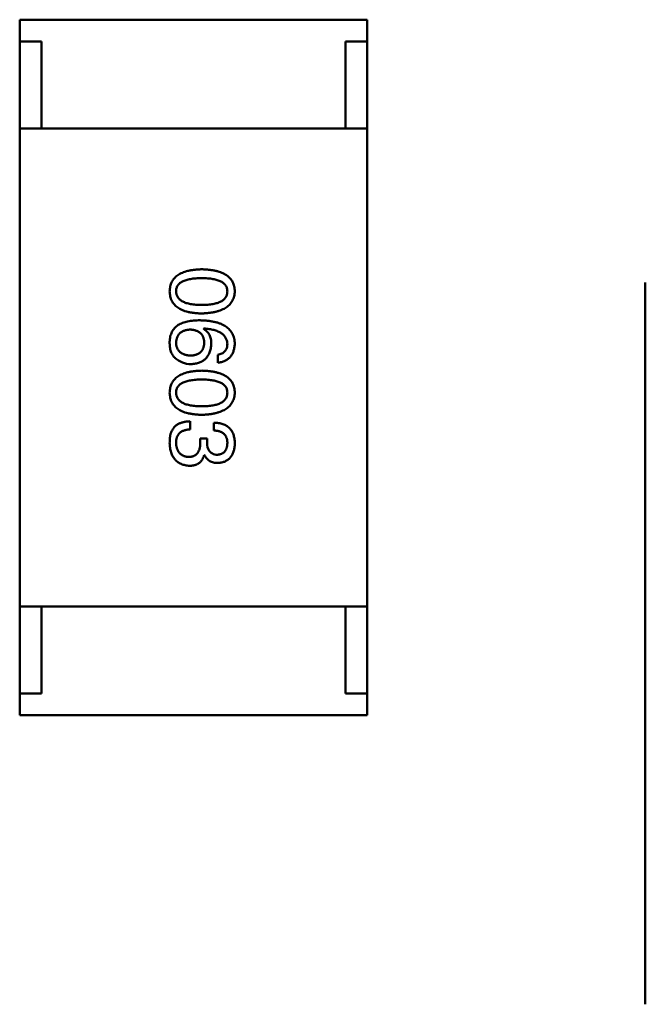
# Model space of a CAD drawing. Header units: millimetres. Extents: x 37 to 395, y 164 to 266.
# Tile 41 of 47: x 326.4 to 327.84, y 225.92 to 228.18. Entities that reach past the tile are written whole.
import ezdxf

# ---------------------------------------------------------------- set-up
doc = ezdxf.new("R2010")
doc.units = ezdxf.units.MM
doc.header["$LTSCALE"] = 0.75
doc.layers.add('Visible', color=7, linetype='Continuous', lineweight=50)

msp = doc.modelspace()

# ---------------------------------------------------------------- linework, layer by layer
at = {"layer": 'Visible'}
for p, q in [((327.1992, 228.1808), (326.3992, 228.1808)), ((326.3992, 228.1308), (326.3992, 228.1808)), ((327.1992, 228.1308), (327.1992, 228.1808)), ((326.3992, 227.9308), (326.3992, 228.1308)), ((326.3992, 228.1308), (326.4492, 228.1308)), ((326.4492, 228.1308), (326.4492, 227.9308)), ((327.1492, 227.9308), (327.1492, 228.1308)), ((327.1492, 228.1308), (327.1992, 228.1308)), ((327.1992, 227.9308), (327.1992, 228.1308)), ((326.3992, 226.8308), (326.3992, 227.9308)), ((326.3992, 227.9308), (327.1992, 227.9308)), ((327.1492, 227.9308), (326.4492, 227.9308)), ((327.1992, 227.9308), (327.1992, 226.8308)), ((327.8392, 227.5762), (327.8392, 227.5759)), ((327.8392, 227.5759), (327.8392, 225.9159)), ((326.8223, 227.4695), (326.8231, 227.4703)), ((326.855, 227.4097), (326.855, 227.3916)), ((326.7919, 227.238), (326.7919, 227.2569)), ((326.846, 227.2536), (326.846, 227.2355)), ((326.8149, 227.2175), (326.8149, 227.2085)), ((326.8305, 227.2175), (326.8149, 227.2175)), ((326.8305, 227.2077), (326.8305, 227.2175)), ((326.8239, 227.179), (326.8247, 227.179)), ((326.3992, 226.8308), (326.3992, 226.6308)), ((326.3992, 226.8308), (327.1992, 226.8308)), ((327.1492, 226.8308), (326.4492, 226.8308)), ((326.4492, 226.6308), (326.4492, 226.8308)), ((327.1492, 226.8308), (327.1492, 226.6308)), ((327.1992, 226.8308), (327.1992, 226.6308)), ((326.3992, 226.6308), (326.4492, 226.6308)), ((326.3992, 226.6308), (326.3992, 226.5808)), ((327.1492, 226.6308), (327.1992, 226.6308)), ((327.1992, 226.6308), (327.1992, 226.5808)), ((327.1992, 226.5808), (326.3992, 226.5808)), ((327.8392, 225.9159), (327.8392, 225.9156))]:
    msp.add_line(p, q, dxfattribs=at)
msp.add_arc((326.7929, 227.4403), 0.0519, 225.691, 270.7052, dxfattribs=at)
for points, knots in [([(326.8182, 227.6066), (326.8152, 227.6065), (326.8095, 227.6063), (326.8012, 227.6055), (326.7935, 227.6044), (326.7863, 227.6029), (326.7797, 227.601), (326.7737, 227.5988), (326.7682, 227.5962), (326.7633, 227.5932), (326.7589, 227.5898), (326.7551, 227.5861), (326.7519, 227.5819), (326.7492, 227.5774), (326.7471, 227.5725), (326.7456, 227.5673), (326.7447, 227.5616), (326.7445, 227.5578), (326.7444, 227.5558)], [0, 0, 0, 0, 0.087693, 0.170223, 0.247496, 0.319826, 0.387768, 0.451403, 0.511459, 0.568358, 0.622671, 0.675251, 0.726739, 0.778422, 0.830759, 0.884394, 0.940865, 1, 1, 1, 1]), ([(326.8944, 227.5558), (326.8943, 227.5578), (326.8941, 227.5616), (326.8932, 227.5673), (326.8916, 227.5725), (326.8894, 227.5774), (326.8867, 227.5819), (326.8833, 227.5861), (326.8794, 227.5898), (326.8749, 227.5932), (326.8698, 227.5962), (326.8641, 227.5988), (326.8579, 227.601), (326.8511, 227.6029), (326.8437, 227.6044), (326.8357, 227.6055), (326.8271, 227.6063), (326.8212, 227.6065), (326.8182, 227.6066)], [0, 0, 0, 0, 0.057911, 0.113262, 0.165956, 0.217443, 0.268511, 0.319665, 0.372, 0.426129, 0.483365, 0.543779, 0.607756, 0.676562, 0.749704, 0.827713, 0.911177, 1, 1, 1, 1]), ([(326.7591, 227.5558), (326.7592, 227.557), (326.7593, 227.5594), (326.76, 227.5629), (326.7611, 227.5661), (326.7628, 227.5691), (326.7649, 227.5719), (326.7674, 227.5744), (326.7705, 227.5766), (326.774, 227.5786), (326.7779, 227.5804), (326.7823, 227.582), (326.7872, 227.5832), (326.7925, 227.5843), (326.7982, 227.5851), (326.8045, 227.5857), (326.8112, 227.586), (326.8158, 227.5861), (326.8182, 227.5861)], [0, 0, 0, 0, 0.049766, 0.097012, 0.143225, 0.188786, 0.235079, 0.282962, 0.333687, 0.387747, 0.445963, 0.508657, 0.576545, 0.649868, 0.72822, 0.812712, 0.903543, 1, 1, 1, 1]), ([(326.8182, 227.5861), (326.8205, 227.5861), (326.8252, 227.586), (326.8319, 227.5857), (326.8381, 227.5851), (326.8439, 227.5843), (326.8492, 227.5832), (326.854, 227.582), (326.8584, 227.5804), (326.8624, 227.5786), (326.8659, 227.5766), (326.8689, 227.5744), (326.8714, 227.5718), (326.8736, 227.5691), (326.8752, 227.5661), (326.8764, 227.5629), (326.877, 227.5594), (326.8771, 227.557), (326.8772, 227.5558)], [0, 0, 0, 0, 0.096452, 0.187278, 0.271765, 0.350519, 0.423437, 0.491321, 0.554011, 0.612224, 0.666281, 0.717003, 0.764884, 0.811423, 0.856783, 0.902993, 0.950236, 1, 1, 1, 1]), ([(326.7444, 227.5558), (326.7445, 227.5538), (326.7447, 227.5499), (326.7456, 227.5443), (326.7471, 227.539), (326.7492, 227.5341), (326.7519, 227.5296), (326.7551, 227.5255), (326.7589, 227.5217), (326.7632, 227.5183), (326.7682, 227.5153), (326.7737, 227.5127), (326.7797, 227.5105), (326.7863, 227.5086), (326.7935, 227.5071), (326.8012, 227.506), (326.8095, 227.5052), (326.8152, 227.505), (326.8182, 227.5049)], [0, 0, 0, 0, 0.059134, 0.115603, 0.169236, 0.221572, 0.273254, 0.32474, 0.377319, 0.431815, 0.488555, 0.548609, 0.612242, 0.680182, 0.75251, 0.829782, 0.91231, 1, 1, 1, 1]), ([(326.8182, 227.5246), (326.8158, 227.5246), (326.8113, 227.5247), (326.8047, 227.525), (326.7985, 227.5256), (326.7928, 227.5265), (326.7875, 227.5276), (326.7827, 227.5289), (326.7783, 227.5305), (326.7744, 227.5323), (326.7709, 227.5344), (326.7678, 227.5367), (326.7652, 227.5392), (326.7631, 227.5421), (326.7614, 227.5452), (326.7601, 227.5485), (326.7594, 227.552), (326.7592, 227.5545), (326.7591, 227.5558)], [0, 0, 0, 0, 0.094834, 0.184067, 0.267029, 0.344713, 0.417334, 0.484367, 0.546941, 0.604717, 0.65953, 0.710539, 0.759381, 0.806382, 0.853027, 0.900623, 0.949121, 1, 1, 1, 1]), ([(326.8182, 227.5049), (326.8212, 227.5051), (326.827, 227.5053), (326.8355, 227.5062), (326.8434, 227.5074), (326.8508, 227.5089), (326.8575, 227.5108), (326.8638, 227.5131), (326.8694, 227.5157), (326.8745, 227.5188), (326.879, 227.5221), (326.883, 227.5258), (326.8863, 227.5299), (326.8891, 227.5344), (326.8913, 227.5393), (326.893, 227.5444), (326.894, 227.55), (326.8943, 227.5538), (326.8944, 227.5558)], [0, 0, 0, 0, 0.088475, 0.171606, 0.249595, 0.322626, 0.391327, 0.455765, 0.516374, 0.573675, 0.628522, 0.681161, 0.732559, 0.783563, 0.83504, 0.887639, 0.942585, 1, 1, 1, 1]), ([(326.8772, 227.5558), (326.8771, 227.5545), (326.877, 227.5521), (326.8764, 227.5485), (326.8752, 227.5452), (326.8736, 227.5421), (326.8714, 227.5393), (326.8689, 227.5367), (326.8659, 227.5344), (326.8624, 227.5323), (326.8584, 227.5305), (326.854, 227.5289), (326.8492, 227.5276), (326.8439, 227.5265), (326.8381, 227.5256), (326.8319, 227.525), (326.8252, 227.5247), (326.8205, 227.5246), (326.8182, 227.5246)], [0, 0, 0, 0, 0.050604, 0.098688, 0.145699, 0.191791, 0.238625, 0.286717, 0.337546, 0.391814, 0.449755, 0.512106, 0.579685, 0.652048, 0.730262, 0.814146, 0.904281, 1, 1, 1, 1]), ([(326.7641, 227.4785), (326.7626, 227.4774), (326.7596, 227.4752), (326.7557, 227.4713), (326.7524, 227.467), (326.7496, 227.4624), (326.7474, 227.4573), (326.7458, 227.4519), (326.7447, 227.4461), (326.7445, 227.4421), (326.7444, 227.44)], [0, 0, 0, 0, 0.125033, 0.246266, 0.36603, 0.485265, 0.606781, 0.732144, 0.862551, 1, 1, 1, 1]), ([(326.8149, 227.4892), (326.8122, 227.4892), (326.8071, 227.4891), (326.7995, 227.4886), (326.7925, 227.4878), (326.7859, 227.4866), (326.7798, 227.4851), (326.7741, 227.4833), (326.7688, 227.4812), (326.7656, 227.4794), (326.7641, 227.4785)], [0, 0, 0, 0, 0.151498, 0.29521, 0.430242, 0.557137, 0.677306, 0.790845, 0.898111, 1, 1, 1, 1]), ([(326.8944, 227.4351), (326.8943, 227.4372), (326.894, 227.4414), (326.8929, 227.4474), (326.8912, 227.453), (326.8889, 227.4582), (326.886, 227.463), (326.8825, 227.4674), (326.8784, 227.4714), (326.8737, 227.475), (326.8684, 227.4782), (326.8625, 227.481), (326.856, 227.4834), (326.8489, 227.4853), (326.8413, 227.4869), (326.833, 227.4881), (326.8241, 227.4889), (326.818, 227.4891), (326.8149, 227.4892)], [0, 0, 0, 0, 0.058957, 0.115262, 0.16907, 0.221312, 0.273147, 0.324961, 0.377649, 0.432026, 0.488925, 0.549039, 0.612912, 0.680653, 0.753056, 0.830314, 0.912483, 1, 1, 1, 1]), ([(326.7591, 227.4367), (326.7592, 227.4379), (326.7593, 227.4403), (326.7598, 227.4436), (326.7605, 227.4468), (326.7615, 227.4497), (326.7626, 227.4525), (326.7641, 227.455), (326.7658, 227.4573), (326.7678, 227.4593), (326.7699, 227.4612), (326.7724, 227.4628), (326.775, 227.4642), (326.7779, 227.4654), (326.7811, 227.4663), (326.7845, 227.4671), (326.7881, 227.4676), (326.7906, 227.4678), (326.7919, 227.4679)], [0, 0, 0, 0, 0.070403, 0.137196, 0.200053, 0.260887, 0.31876, 0.37535, 0.430743, 0.485927, 0.541678, 0.598832, 0.657726, 0.719441, 0.783504, 0.851852, 0.923533, 1, 1, 1, 1]), ([(326.7919, 227.4679), (326.7932, 227.4678), (326.7956, 227.4676), (326.7992, 227.4671), (326.8025, 227.4664), (326.8056, 227.4654), (326.8084, 227.4643), (326.811, 227.4629), (326.8134, 227.4613), (326.8155, 227.4595), (326.8174, 227.4575), (326.8191, 227.4553), (326.8205, 227.4529), (326.8216, 227.4502), (326.8226, 227.4473), (326.8233, 227.4443), (326.8238, 227.441), (326.8238, 227.4387), (326.8239, 227.4376)], [0, 0, 0, 0, 0.076072, 0.148369, 0.216753, 0.281358, 0.342792, 0.401604, 0.458929, 0.514444, 0.569818, 0.625343, 0.681554, 0.739608, 0.800134, 0.863477, 0.929547, 1, 1, 1, 1]), ([(326.8403, 227.4351), (326.8402, 227.4371), (326.8402, 227.4409), (326.8393, 227.4464), (326.8379, 227.4514), (326.8359, 227.456), (326.8334, 227.4601), (326.8302, 227.4638), (326.8265, 227.467), (326.8237, 227.4687), (326.8223, 227.4695)], [0, 0, 0, 0, 0.144617, 0.279572, 0.40596, 0.526097, 0.64389, 0.760003, 0.877724, 1, 1, 1, 1]), ([(326.8231, 227.4703), (326.8252, 227.4702), (326.8293, 227.4699), (326.8353, 227.4691), (326.8409, 227.4682), (326.846, 227.467), (326.8508, 227.4656), (326.8552, 227.4639), (326.8592, 227.4621), (326.8628, 227.46), (326.866, 227.4576), (326.8688, 227.4551), (326.8713, 227.4523), (326.8732, 227.4493), (326.8749, 227.4461), (326.876, 227.4426), (326.8769, 227.4389), (326.8771, 227.4364), (326.8772, 227.4351)], [0, 0, 0, 0, 0.089218, 0.173709, 0.252753, 0.326963, 0.397099, 0.462534, 0.524018, 0.582178, 0.637235, 0.689955, 0.741228, 0.791618, 0.841661, 0.892925, 0.945259, 1, 1, 1, 1]), ([(326.7444, 227.44), (326.7444, 227.4379), (326.7443, 227.4338), (326.7448, 227.428), (326.7456, 227.4226), (326.7469, 227.4177), (326.7487, 227.4133), (326.7509, 227.4094), (326.7535, 227.406), (326.7556, 227.4041), (326.7567, 227.4031)], [0, 0, 0, 0, 0.156782, 0.301945, 0.436395, 0.561474, 0.678489, 0.78853, 0.894967, 1, 1, 1, 1]), ([(326.7928, 227.408), (326.7915, 227.4081), (326.7889, 227.4083), (326.7853, 227.4088), (326.7819, 227.4095), (326.7787, 227.4104), (326.7758, 227.4115), (326.7731, 227.4128), (326.7706, 227.4143), (326.7684, 227.416), (326.7664, 227.4179), (326.7646, 227.42), (326.7631, 227.4223), (326.7618, 227.4248), (326.7608, 227.4275), (326.76, 227.4304), (326.7594, 227.4335), (326.7592, 227.4356), (326.7591, 227.4367)], [0, 0, 0, 0, 0.078863, 0.153308, 0.223539, 0.289857, 0.35341, 0.413572, 0.471721, 0.528235, 0.584279, 0.638781, 0.69466, 0.751251, 0.809198, 0.869697, 0.933318, 1, 1, 1, 1]), ([(326.8239, 227.4376), (326.8238, 227.4364), (326.8237, 227.4342), (326.8233, 227.431), (326.8226, 227.4281), (326.8217, 227.4253), (326.8205, 227.4227), (326.8192, 227.4203), (326.8176, 227.4182), (326.8157, 227.4162), (326.8136, 227.4145), (326.8114, 227.4129), (326.8088, 227.4116), (326.806, 227.4104), (326.803, 227.4096), (326.7998, 227.4088), (326.7964, 227.4083), (326.794, 227.4081), (326.7928, 227.408)], [0, 0, 0, 0, 0.069884, 0.136529, 0.199638, 0.259844, 0.317774, 0.374356, 0.430026, 0.485148, 0.5409, 0.597889, 0.657472, 0.718614, 0.783613, 0.85129, 0.923712, 1, 1, 1, 1]), ([(326.7936, 227.3884), (326.7953, 227.3885), (326.7988, 227.3886), (326.8037, 227.3894), (326.8084, 227.3905), (326.8128, 227.3918), (326.8168, 227.3935), (326.8205, 227.3956), (326.8239, 227.398), (326.827, 227.4008), (326.8298, 227.4039), (326.8323, 227.4074), (326.8344, 227.4112), (326.8362, 227.4153), (326.8377, 227.4198), (326.8389, 227.4246), (326.8398, 227.4297), (326.8401, 227.4333), (326.8403, 227.4351)], [0, 0, 0, 0, 0.071527, 0.139094, 0.20346, 0.264939, 0.323904, 0.381383, 0.437591, 0.493343, 0.549401, 0.606085, 0.664838, 0.725424, 0.788712, 0.855452, 0.925772, 1, 1, 1, 1]), ([(326.855, 227.3916), (326.8565, 227.3918), (326.8595, 227.3922), (326.8637, 227.3932), (326.8677, 227.3943), (326.8713, 227.3958), (326.8748, 227.3976), (326.8779, 227.3996), (326.8808, 227.4019), (326.8834, 227.4045), (326.8857, 227.4074), (326.8878, 227.4105), (326.8896, 227.414), (326.8911, 227.4177), (326.8923, 227.4216), (326.8933, 227.4259), (326.894, 227.4304), (326.8943, 227.4335), (326.8944, 227.4351)], [0, 0, 0, 0, 0.06947, 0.136096, 0.199592, 0.260665, 0.319672, 0.377156, 0.433415, 0.489984, 0.546535, 0.604276, 0.663499, 0.725182, 0.788953, 0.855683, 0.926216, 1, 1, 1, 1]), ([(326.8772, 227.4351), (326.8771, 227.4334), (326.877, 227.4301), (326.8759, 227.4256), (326.8742, 227.4215), (326.8718, 227.418), (326.8686, 227.415), (326.8647, 227.4126), (326.8601, 227.4108), (326.8568, 227.4101), (326.855, 227.4097)], [0, 0, 0, 0, 0.136586, 0.261496, 0.378089, 0.490612, 0.605522, 0.725767, 0.8561, 1, 1, 1, 1]), ([(326.8182, 227.3734), (326.8152, 227.3733), (326.8095, 227.3731), (326.8012, 227.3724), (326.7935, 227.3713), (326.7863, 227.3698), (326.7797, 227.3679), (326.7737, 227.3656), (326.7682, 227.363), (326.7633, 227.36), (326.7589, 227.3567), (326.7551, 227.3529), (326.7519, 227.3488), (326.7492, 227.3443), (326.7471, 227.3394), (326.7456, 227.3341), (326.7447, 227.3285), (326.7445, 227.3246), (326.7444, 227.3226)], [0, 0, 0, 0, 0.087693, 0.170223, 0.247496, 0.319826, 0.387768, 0.451403, 0.511459, 0.568358, 0.622671, 0.675251, 0.726739, 0.778422, 0.830759, 0.884394, 0.940865, 1, 1, 1, 1]), ([(326.8944, 227.3226), (326.8943, 227.3246), (326.8941, 227.3285), (326.8932, 227.3341), (326.8916, 227.3394), (326.8894, 227.3443), (326.8867, 227.3488), (326.8833, 227.3529), (326.8794, 227.3567), (326.8749, 227.36), (326.8698, 227.363), (326.8641, 227.3656), (326.8579, 227.3679), (326.8511, 227.3697), (326.8437, 227.3713), (326.8357, 227.3724), (326.8271, 227.3731), (326.8212, 227.3733), (326.8182, 227.3734)], [0, 0, 0, 0, 0.057911, 0.113262, 0.165956, 0.217443, 0.268511, 0.319665, 0.372, 0.426129, 0.483365, 0.543779, 0.607756, 0.676562, 0.749704, 0.827713, 0.911177, 1, 1, 1, 1]), ([(326.7591, 227.3226), (326.7592, 227.3238), (326.7593, 227.3262), (326.76, 227.3297), (326.7611, 227.333), (326.7628, 227.3359), (326.7649, 227.3387), (326.7674, 227.3412), (326.7705, 227.3435), (326.774, 227.3455), (326.7779, 227.3472), (326.7823, 227.3488), (326.7872, 227.35), (326.7925, 227.3511), (326.7982, 227.3519), (326.8045, 227.3525), (326.8112, 227.3529), (326.8158, 227.3529), (326.8182, 227.3529)], [0, 0, 0, 0, 0.049766, 0.097012, 0.143225, 0.188786, 0.235079, 0.282962, 0.333687, 0.387747, 0.445963, 0.508657, 0.576545, 0.649868, 0.72822, 0.812712, 0.903543, 1, 1, 1, 1]), ([(326.8182, 227.3529), (326.8205, 227.3529), (326.8252, 227.3529), (326.8319, 227.3525), (326.8381, 227.3519), (326.8439, 227.3512), (326.8492, 227.35), (326.854, 227.3488), (326.8584, 227.3472), (326.8624, 227.3455), (326.8659, 227.3435), (326.8689, 227.3412), (326.8714, 227.3387), (326.8736, 227.336), (326.8752, 227.333), (326.8764, 227.3297), (326.877, 227.3262), (326.8771, 227.3238), (326.8772, 227.3226)], [0, 0, 0, 0, 0.096452, 0.187278, 0.271765, 0.350519, 0.423437, 0.491321, 0.554011, 0.612224, 0.666281, 0.717003, 0.764884, 0.811423, 0.856783, 0.902993, 0.950236, 1, 1, 1, 1]), ([(326.7444, 227.3226), (326.7445, 227.3206), (326.7447, 227.3167), (326.7456, 227.3111), (326.7471, 227.3059), (326.7492, 227.301), (326.7519, 227.2964), (326.7551, 227.2923), (326.7589, 227.2885), (326.7632, 227.2852), (326.7682, 227.2822), (326.7737, 227.2796), (326.7797, 227.2773), (326.7863, 227.2755), (326.7935, 227.274), (326.8012, 227.2729), (326.8095, 227.2721), (326.8152, 227.2719), (326.8182, 227.2718)], [0, 0, 0, 0, 0.059134, 0.115603, 0.169236, 0.221572, 0.273254, 0.32474, 0.377319, 0.431815, 0.488555, 0.548609, 0.612242, 0.680182, 0.75251, 0.829782, 0.91231, 1, 1, 1, 1]), ([(326.8182, 227.2915), (326.8158, 227.2915), (326.8113, 227.2915), (326.8047, 227.2919), (326.7985, 227.2925), (326.7928, 227.2933), (326.7875, 227.2944), (326.7827, 227.2958), (326.7783, 227.2973), (326.7744, 227.2991), (326.7709, 227.3012), (326.7678, 227.3035), (326.7652, 227.3061), (326.7631, 227.3089), (326.7614, 227.312), (326.7601, 227.3153), (326.7594, 227.3189), (326.7592, 227.3214), (326.7591, 227.3226)], [0, 0, 0, 0, 0.094834, 0.184067, 0.267029, 0.344713, 0.417334, 0.484367, 0.546941, 0.604717, 0.65953, 0.710539, 0.759381, 0.806382, 0.853027, 0.900623, 0.949121, 1, 1, 1, 1]), ([(326.8182, 227.2718), (326.8212, 227.2719), (326.827, 227.2722), (326.8355, 227.273), (326.8434, 227.2742), (326.8508, 227.2758), (326.8575, 227.2777), (326.8638, 227.2799), (326.8694, 227.2826), (326.8745, 227.2856), (326.879, 227.289), (326.883, 227.2927), (326.8863, 227.2968), (326.8891, 227.3013), (326.8913, 227.3061), (326.893, 227.3113), (326.894, 227.3168), (326.8943, 227.3207), (326.8944, 227.3226)], [0, 0, 0, 0, 0.088475, 0.171606, 0.249595, 0.322626, 0.391327, 0.455765, 0.516374, 0.573675, 0.628522, 0.681161, 0.732559, 0.783563, 0.83504, 0.887639, 0.942585, 1, 1, 1, 1]), ([(326.8772, 227.3226), (326.8771, 227.3214), (326.877, 227.3189), (326.8764, 227.3153), (326.8752, 227.312), (326.8736, 227.3089), (326.8714, 227.3061), (326.8689, 227.3035), (326.8659, 227.3012), (326.8624, 227.2991), (326.8584, 227.2973), (326.854, 227.2957), (326.8492, 227.2944), (326.8439, 227.2933), (326.8381, 227.2925), (326.8319, 227.2919), (326.8252, 227.2915), (326.8205, 227.2915), (326.8182, 227.2915)], [0, 0, 0, 0, 0.050604, 0.098688, 0.145699, 0.191791, 0.238625, 0.286717, 0.337546, 0.391814, 0.449755, 0.512106, 0.579685, 0.652048, 0.730262, 0.814146, 0.904281, 1, 1, 1, 1]), ([(326.7919, 227.2569), (326.7906, 227.2568), (326.788, 227.2567), (326.7842, 227.2564), (326.7805, 227.2559), (326.777, 227.2552), (326.7737, 227.2544), (326.7706, 227.2534), (326.7677, 227.2523), (326.7649, 227.251), (326.7623, 227.2495), (326.7599, 227.2479), (326.7577, 227.2461), (326.7556, 227.2441), (326.7538, 227.242), (326.7521, 227.2397), (326.7506, 227.2373), (326.7497, 227.2356), (326.7493, 227.2347)], [0, 0, 0, 0, 0.078937, 0.154495, 0.226898, 0.296844, 0.363348, 0.427781, 0.48946, 0.549586, 0.607902, 0.664733, 0.720805, 0.776157, 0.831175, 0.886736, 0.943094, 1, 1, 1, 1]), ([(326.8944, 227.206), (326.8943, 227.2079), (326.8942, 227.2116), (326.8935, 227.2169), (326.8926, 227.2219), (326.8911, 227.2265), (326.8894, 227.2307), (326.8873, 227.2346), (326.8848, 227.2382), (326.8819, 227.2413), (326.8787, 227.2442), (326.8751, 227.2466), (326.8711, 227.2487), (326.8668, 227.2504), (326.8621, 227.2518), (326.8571, 227.2527), (326.8517, 227.2534), (326.848, 227.2535), (326.846, 227.2536)], [0, 0, 0, 0, 0.073232, 0.142595, 0.207997, 0.270074, 0.329156, 0.386529, 0.441846, 0.496976, 0.551877, 0.607941, 0.665637, 0.725446, 0.788542, 0.855101, 0.925196, 1, 1, 1, 1]), ([(326.7493, 227.2347), (326.7489, 227.2339), (326.7481, 227.2321), (326.7471, 227.2293), (326.7462, 227.2263), (326.7456, 227.223), (326.7451, 227.2195), (326.7447, 227.2158), (326.7445, 227.2118), (326.7444, 227.2091), (326.7444, 227.2077)], [0, 0, 0, 0, 0.101955, 0.208983, 0.322698, 0.44339, 0.570851, 0.70629, 0.84885, 1, 1, 1, 1]), ([(326.7591, 227.2069), (326.7592, 227.2081), (326.7592, 227.2105), (326.7596, 227.2139), (326.7602, 227.2172), (326.7611, 227.2201), (326.7623, 227.2229), (326.7637, 227.2255), (326.7654, 227.2278), (326.7673, 227.2299), (326.7695, 227.2317), (326.772, 227.2333), (326.7747, 227.2347), (326.7776, 227.2358), (326.7808, 227.2367), (326.7843, 227.2374), (326.788, 227.2379), (326.7906, 227.238), (326.7919, 227.238)], [0, 0, 0, 0, 0.071272, 0.13882, 0.201858, 0.262757, 0.320043, 0.376709, 0.431462, 0.486034, 0.541209, 0.597703, 0.65589, 0.717768, 0.782056, 0.850407, 0.92277, 1, 1, 1, 1]), ([(326.846, 227.2355), (326.8473, 227.2355), (326.8497, 227.2354), (326.8533, 227.2349), (326.8566, 227.2344), (326.8596, 227.2335), (326.8624, 227.2325), (326.865, 227.2312), (326.8673, 227.2297), (326.8694, 227.228), (326.8713, 227.2261), (326.8729, 227.224), (326.8742, 227.2216), (326.8753, 227.2191), (326.8761, 227.2163), (326.8767, 227.2134), (326.8771, 227.2102), (326.8772, 227.208), (326.8772, 227.2069)], [0, 0, 0, 0, 0.078134, 0.15164, 0.221358, 0.286689, 0.348614, 0.407697, 0.464247, 0.520153, 0.574432, 0.629291, 0.684538, 0.742032, 0.801329, 0.863637, 0.930123, 1, 1, 1, 1]), ([(326.7444, 227.2077), (326.7445, 227.2056), (326.7447, 227.2016), (326.7454, 227.1958), (326.7464, 227.1904), (326.7478, 227.1854), (326.7495, 227.1807), (326.7515, 227.1764), (326.7539, 227.1725), (326.7566, 227.1689), (326.7597, 227.1658), (326.7631, 227.163), (326.7668, 227.1606), (326.7709, 227.1586), (326.7752, 227.1569), (326.78, 227.1557), (326.785, 227.1548), (326.7885, 227.1545), (326.7903, 227.1544)], [0, 0, 0, 0, 0.078078, 0.151942, 0.221594, 0.28726, 0.350176, 0.409768, 0.467648, 0.523784, 0.578904, 0.634014, 0.689819, 0.746826, 0.805875, 0.867063, 0.931764, 1, 1, 1, 1]), ([(326.7878, 227.1749), (326.7867, 227.175), (326.7846, 227.1751), (326.7815, 227.1757), (326.7786, 227.1764), (326.7759, 227.1775), (326.7734, 227.1787), (326.7711, 227.1801), (326.769, 227.1818), (326.7671, 227.1837), (326.7654, 227.1858), (326.7639, 227.1882), (326.7626, 227.1907), (326.7615, 227.1935), (326.7606, 227.1966), (326.7599, 227.1998), (326.7594, 227.2032), (326.7592, 227.2056), (326.7591, 227.2069)], [0, 0, 0, 0, 0.068514, 0.133941, 0.195994, 0.255362, 0.312994, 0.369441, 0.424687, 0.480522, 0.537148, 0.594801, 0.654411, 0.716817, 0.781981, 0.850498, 0.923306, 1, 1, 1, 1]), ([(326.8149, 227.2085), (326.8149, 227.2071), (326.8149, 227.2045), (326.8145, 227.2007), (326.814, 227.1971), (326.8132, 227.1939), (326.8123, 227.1908), (326.8112, 227.188), (326.8098, 227.1855), (326.8082, 227.1833), (326.8064, 227.1813), (326.8043, 227.1796), (326.8021, 227.1781), (326.7997, 227.1769), (326.797, 227.176), (326.7941, 227.1753), (326.7911, 227.175), (326.7889, 227.1749), (326.7878, 227.1749)], [0, 0, 0, 0, 0.082495, 0.159728, 0.232496, 0.300725, 0.365163, 0.425859, 0.483728, 0.538892, 0.592921, 0.646195, 0.699968, 0.754746, 0.811387, 0.870806, 0.933482, 1, 1, 1, 1]), ([(326.8542, 227.1798), (326.8525, 227.1799), (326.8505, 227.18), (326.8457, 227.1811), (326.8439, 227.1819), (326.8411, 227.1834), (326.8389, 227.1848), (326.8349, 227.1894), (326.8337, 227.1918), (326.8308, 227.199), (326.8306, 227.2051), (326.8305, 227.2077)], [0.000001, 0.000001, 0.000001, 0.000001, 0.000529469, 0.000529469, 0.001127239, 0.001127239, 0.001835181, 0.001835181, 0.002488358, 0.002488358, 0.00458577, 0.00458577, 0.00458577, 0.00458577]), ([(326.8772, 227.2069), (326.8771, 227.2058), (326.877, 227.2038), (326.8767, 227.2009), (326.8762, 227.1982), (326.8755, 227.1957), (326.8747, 227.1933), (326.8736, 227.1911), (326.8724, 227.1892), (326.8711, 227.1874), (326.8696, 227.1858), (326.8678, 227.1844), (326.866, 227.1831), (326.864, 227.1821), (326.8618, 227.1812), (326.8594, 227.1806), (326.8569, 227.1801), (326.8551, 227.1799), (326.8542, 227.1798)], [0, 0, 0, 0, 0.078051, 0.151197, 0.220412, 0.286742, 0.34933, 0.409464, 0.467368, 0.52298, 0.578639, 0.633998, 0.690142, 0.746855, 0.805868, 0.867776, 0.932345, 1, 1, 1, 1]), ([(326.8559, 227.161), (326.8574, 227.1611), (326.8603, 227.1613), (326.8645, 227.1621), (326.8684, 227.1632), (326.8721, 227.1646), (326.8755, 227.1664), (326.8786, 227.1684), (326.8815, 227.1707), (326.884, 227.1734), (326.8863, 227.1764), (326.8883, 227.1797), (326.89, 227.1834), (326.8914, 227.1873), (326.8926, 227.1915), (326.8935, 227.1961), (326.8941, 227.201), (326.8943, 227.2043), (326.8944, 227.206)], [0, 0, 0, 0, 0.067521, 0.132139, 0.193339, 0.252064, 0.309083, 0.364848, 0.420021, 0.475612, 0.532002, 0.589602, 0.649896, 0.712634, 0.778603, 0.848416, 0.922155, 1, 1, 1, 1]), ([(326.7903, 227.1544), (326.7914, 227.1544), (326.7935, 227.1544), (326.7965, 227.1548), (326.7994, 227.1552), (326.8022, 227.1559), (326.8048, 227.1568), (326.8073, 227.1578), (326.8096, 227.1591), (326.8118, 227.1605), (326.8139, 227.1621), (326.8158, 227.164), (326.8175, 227.166), (326.8191, 227.1682), (326.8205, 227.1707), (326.8218, 227.1732), (326.8229, 227.176), (326.8236, 227.178), (326.8239, 227.179)], [0, 0, 0, 0, 0.071215, 0.138707, 0.20396, 0.266995, 0.327734, 0.387609, 0.445602, 0.503345, 0.561136, 0.618597, 0.677672, 0.738255, 0.799989, 0.863961, 0.930555, 1, 1, 1, 1]), ([(326.8247, 227.179), (326.8254, 227.1776), (326.8268, 227.1748), (326.8296, 227.171), (326.8329, 227.1679), (326.8366, 227.1653), (326.8408, 227.1634), (326.8454, 227.1619), (326.8505, 227.1611), (326.854, 227.161), (326.8559, 227.161)], [0, 0, 0, 0, 0.125227, 0.244792, 0.361427, 0.478215, 0.59667, 0.722058, 0.856314, 1, 1, 1, 1])]:
    msp.add_open_spline(points, degree=3, knots=knots, dxfattribs=at)

doc.saveas('drawing.dxf')
